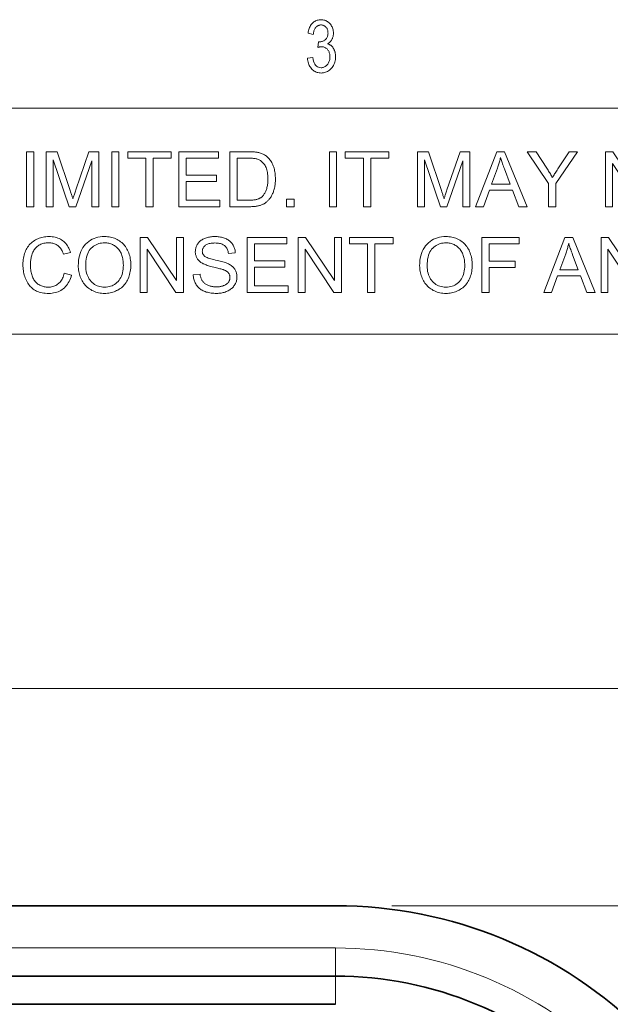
# Model space of a CAD drawing. Extents: x 1 to 211, y 3 to 294.
# Tile 25 of 31: x 120 to 141, y 257 to 292. Entities that reach past the tile are written whole.
import ezdxf

# ---------------------------------------------------------------- set-up
doc = ezdxf.new("R2010")
doc.units = 0

msp = doc.modelspace()

# ---------------------------------------------------------------- linework, layer by layer
at = {"color": 7, "lineweight": 13}
for p, q in [((5.716785, 288.883942), (205.716782, 288.883942)), ((205.810394, 280.871765), (5.716785, 280.871765)), ((61.905334, 268.294739), (143.456665, 268.294739)), ((132.931, 260.587799), (167.713135, 260.587799)), ((132.931, 260.587799), (180.283356, 260.587799)), ((130.931, 259.087799), (74.430565, 259.087799))]:
    msp.add_line(p, q, dxfattribs=at)
at = {"color": 7, "lineweight": 35}
for p, q in [((130.931, 260.587799), (74.430565, 260.587799)), ((130.931, 260.587799), (74.430565, 260.587799)), ((74.430565, 258.087799), (130.931, 258.087799)), ((74.430565, 257.087799), (130.931, 257.087799))]:
    msp.add_line(p, q, dxfattribs=at)
at = {"color": 7, "lineweight": 13, "ltscale": 0.025}
for p, q in [((130.931, 259.087799), (130.931, 258.087799)), ((130.931, 258.087799), (130.931, 257.087799))]:
    msp.add_line(p, q, dxfattribs=at)
at = {"color": 7, "lineweight": 13}
for points in [[(129.934067, 290.655731), (130.121033, 290.686066), (130.13443, 290.616943), (130.151398, 290.555084), (130.171936, 290.500488), (130.19603, 290.453217), (130.223679, 290.413177), (130.254898, 290.380432), (130.289673, 290.35498), (130.328018, 290.336792), (130.369919, 290.325867), (130.415375, 290.322235), (130.440567, 290.323303), (130.465057, 290.326538), (130.488861, 290.33194), (130.511993, 290.339508), (130.534454, 290.349243), (130.556213, 290.361115), (130.577301, 290.375153), (130.597702, 290.391357), (130.617416, 290.409729), (130.636459, 290.430237), (130.654221, 290.452484), (130.67012, 290.475983), (130.684143, 290.500793), (130.696289, 290.526855), (130.706573, 290.554199), (130.714981, 290.582825), (130.721527, 290.612701), (130.726212, 290.64389), (130.729004, 290.676331), (130.72995, 290.710052), (130.72908, 290.74176), (130.726501, 290.772217), (130.722214, 290.801392), (130.716202, 290.829315), (130.708466, 290.855957), (130.69902, 290.881378), (130.687851, 290.905487), (130.674973, 290.928345), (130.660355, 290.949951), (130.644043, 290.970306), (130.626465, 290.989014), (130.608109, 291.005768), (130.588974, 291.020538), (130.569046, 291.033356), (130.54834, 291.044189), (130.526855, 291.05307), (130.504578, 291.059967), (130.481522, 291.06488), (130.457687, 291.067841), (130.433075, 291.068848), (130.422211, 291.068573), (130.410828, 291.067841), (130.398956, 291.066559), (130.386581, 291.064789), (130.373688, 291.062531), (130.360306, 291.059753), (130.346405, 291.056458), (130.332001, 291.052673), (130.317093, 291.04837), (130.301682, 291.043579), (130.323166, 291.243164), (130.352219, 291.240631), (130.379242, 291.241486), (130.405228, 291.244019), (130.430176, 291.24826), (130.454086, 291.254181), (130.476974, 291.26181), (130.49881, 291.271118), (130.519623, 291.282135), (130.539383, 291.29483), (130.558121, 291.309204), (130.575821, 291.325287), (130.592148, 291.342773), (130.60675, 291.36142), (130.619629, 291.381195), (130.630798, 291.4021), (130.640244, 291.424133), (130.64798, 291.447327), (130.653992, 291.471649), (130.658295, 291.497101), (130.660873, 291.523682), (130.661728, 291.551422), (130.661011, 291.576935), (130.658844, 291.60141), (130.655243, 291.624878), (130.650208, 291.647339), (130.643723, 291.668762), (130.635803, 291.689148), (130.626434, 291.708527), (130.615646, 291.726868), (130.603394, 291.744202), (130.589722, 291.760498), (130.574997, 291.775482), (130.559647, 291.78891), (130.543671, 291.800751), (130.527054, 291.811035), (130.509811, 291.819702), (130.491943, 291.826813), (130.473434, 291.832336), (130.454285, 291.836304), (130.434525, 291.838654), (130.414124, 291.839447), (130.392975, 291.838623), (130.372513, 291.836151), (130.352707, 291.832001), (130.333572, 291.826202), (130.315109, 291.818756), (130.297318, 291.809662), (130.280197, 291.79892), (130.263733, 291.786499), (130.247955, 291.77243), (130.232834, 291.756714), (130.218597, 291.739288), (130.205414, 291.720184), (130.193329, 291.699371), (130.182297, 291.676849), (130.172348, 291.652649), (130.163483, 291.626709), (130.155685, 291.599091), (130.148956, 291.569733), (130.143295, 291.538696), (130.138718, 291.505951), (129.953018, 291.546356), (129.960968, 291.592712), (129.970703, 291.636719), (129.982193, 291.678406), (129.995468, 291.717773), (130.010498, 291.754822), (130.027298, 291.78952), (130.045868, 291.82193), (130.066208, 291.85199), (130.088318, 291.87973), (130.112183, 291.905151), (130.137466, 291.928192), (130.163788, 291.948792), (130.191132, 291.96698), (130.219513, 291.982758), (130.248947, 291.996094), (130.279404, 292.007019), (130.310898, 292.015503), (130.34343, 292.021576), (130.376984, 292.025208), (130.411591, 292.026428), (130.447922, 292.025055), (130.483139, 292.020966), (130.517258, 292.01413), (130.550247, 292.004578), (130.582138, 291.99231), (130.612915, 291.977295), (130.642578, 291.959564), (130.671127, 291.939087), (130.698563, 291.915894), (130.724884, 291.889984), (130.749374, 291.862), (130.771286, 291.832581), (130.790604, 291.801758), (130.807358, 291.769501), (130.821533, 291.73587), (130.83313, 291.700806), (130.842148, 291.664307), (130.848587, 291.626404), (130.852463, 291.587097), (130.853745, 291.546356), (130.853195, 291.521393), (130.851547, 291.497009), (130.848801, 291.473175), (130.844955, 291.449951), (130.840012, 291.427307), (130.833969, 291.405243), (130.826828, 291.383728), (130.818573, 291.362823), (130.809235, 291.342499), (130.798798, 291.322754), (130.787369, 291.303711), (130.77507, 291.285522), (130.761902, 291.268158), (130.747864, 291.251617), (130.732941, 291.235901), (130.717163, 291.221039), (130.7005, 291.207001), (130.682968, 291.193817), (130.664581, 291.181427), (130.645309, 291.169891), (130.663177, 291.16452), (130.68042, 291.158478), (130.697037, 291.151794), (130.713013, 291.14444), (130.728363, 291.136414), (130.743088, 291.127747), (130.757172, 291.118439), (130.77063, 291.108459), (130.783447, 291.097809), (130.795639, 291.086517), (130.807281, 291.074524), (130.818481, 291.061707), (130.829208, 291.048126), (130.839493, 291.033752), (130.849319, 291.018616), (130.858704, 291.002686), (130.867615, 290.985962), (130.876083, 290.968475), (130.884094, 290.950195), (130.891647, 290.931122), (130.898605, 290.911469), (130.904831, 290.891327), (130.910324, 290.870728), (130.9151, 290.84967), (130.919128, 290.828186), (130.922424, 290.806213), (130.924988, 290.783813), (130.926819, 290.760956), (130.927917, 290.73761), (130.928284, 290.713837), (130.926773, 290.663727), (130.922272, 290.615479), (130.914749, 290.569092), (130.904236, 290.524567), (130.890701, 290.481873), (130.874161, 290.44104), (130.854614, 290.4021), (130.832077, 290.36499), (130.806519, 290.329712), (130.777954, 290.296326), (130.747284, 290.265472), (130.715439, 290.237885), (130.682404, 290.213531), (130.648178, 290.192444), (130.612778, 290.174591), (130.576172, 290.159973), (130.538391, 290.14859), (130.49942, 290.140472), (130.459259, 290.13562), (130.417908, 290.134003), (130.379593, 290.135406), (130.342468, 290.139648), (130.306519, 290.146729), (130.271774, 290.156647), (130.238205, 290.169373), (130.205826, 290.184937), (130.174637, 290.203339), (130.144638, 290.224548), (130.115814, 290.248596), (130.088181, 290.275482), (130.062317, 290.304749), (130.038773, 290.335968), (130.017548, 290.369141), (129.998642, 290.404236), (129.982071, 290.441284), (129.967819, 290.480286), (129.955887, 290.52124), (129.946289, 290.564117), (129.939011, 290.608948)], [(119.964241, 285.390808), (119.964241, 287.34082), (120.22229, 287.34082), (120.22229, 285.390808)], [(120.66922, 285.390808), (120.66922, 287.34082), (121.057625, 287.34082), (121.519188, 285.960114), (121.531616, 285.922516), (121.543335, 285.886841), (121.554382, 285.853119), (121.564735, 285.82135), (121.574387, 285.791504), (121.583359, 285.763611), (121.591629, 285.737671), (121.599205, 285.713654), (121.606102, 285.691589), (121.612297, 285.671478), (121.619324, 285.693756), (121.627083, 285.718018), (121.635605, 285.744293), (121.644859, 285.772552), (121.654861, 285.802826), (121.665611, 285.835083), (121.677101, 285.869324), (121.689346, 285.905579), (121.702324, 285.943817), (121.716049, 285.98407), (122.18293, 287.34082), (122.530106, 287.34082), (122.530106, 285.390808), (122.281364, 285.390808), (122.281364, 287.022888), (121.714722, 285.390808), (121.481941, 285.390808), (120.917961, 287.050842), (120.917961, 285.390808)], [(122.990334, 285.390808), (122.990334, 287.34082), (123.248383, 287.34082), (123.248383, 285.390808)], [(124.19944, 285.390808), (124.19944, 287.110687), (123.556976, 287.110687), (123.556976, 287.34082), (125.102615, 287.34082), (125.102615, 287.110687), (124.457489, 287.110687), (124.457489, 285.390808)], [(125.372635, 285.390808), (125.372635, 287.34082), (126.782593, 287.34082), (126.782593, 287.110687), (125.630684, 287.110687), (125.630684, 286.513458), (126.709435, 286.513458), (126.709435, 286.284668), (125.630684, 286.284668), (125.630684, 285.620911), (126.82782, 285.620911), (126.82782, 285.390808)], [(127.184296, 285.390808), (127.184296, 287.34082), (127.856026, 287.34082), (127.900436, 287.340515), (127.942688, 287.339691), (127.982803, 287.338287), (128.020752, 287.336334), (128.056549, 287.333832), (128.090179, 287.33075), (128.121674, 287.327118), (128.151001, 287.322937), (128.178162, 287.318176), (128.203186, 287.312866), (128.236206, 287.304535), (128.268265, 287.294952), (128.299316, 287.284119), (128.329407, 287.272003), (128.35849, 287.258667), (128.386597, 287.24408), (128.413727, 287.228241), (128.43985, 287.211151), (128.464996, 287.19281), (128.489166, 287.173218), (128.519257, 287.146423), (128.547791, 287.118164), (128.574753, 287.08847), (128.600159, 287.057312), (128.624023, 287.024719), (128.646317, 286.990692), (128.667053, 286.9552), (128.686249, 286.918243), (128.703888, 286.879852), (128.719955, 286.839996), (128.734482, 286.798859), (128.747498, 286.756561), (128.758972, 286.713104), (128.76889, 286.668457), (128.777313, 286.622681), (128.784195, 286.575745), (128.789551, 286.527679), (128.793381, 286.478424), (128.79567, 286.428009), (128.796448, 286.376434), (128.795929, 286.33252), (128.794357, 286.289612), (128.791779, 286.247711), (128.788147, 286.206818), (128.783478, 286.166962), (128.777771, 286.128082), (128.771027, 286.09024), (128.763245, 286.053375), (128.754425, 286.017548), (128.744568, 285.982727), (128.733887, 285.949005), (128.722656, 285.916443), (128.7108, 285.885101), (128.69838, 285.854919), (128.685364, 285.825928), (128.671783, 285.798126), (128.657593, 285.771515), (128.642838, 285.746063), (128.627472, 285.721802), (128.611542, 285.69873), (128.595169, 285.676727), (128.578491, 285.655701), (128.561493, 285.63562), (128.544189, 285.616486), (128.526581, 285.598297), (128.508667, 285.581085), (128.490463, 285.56485), (128.471924, 285.549561), (128.453094, 285.535217), (128.433975, 285.52182), (128.414291, 285.509247), (128.393799, 285.497284), (128.372513, 285.485931), (128.350433, 285.47522), (128.32756, 285.465118), (128.303894, 285.455658), (128.279404, 285.446838), (128.254135, 285.438599), (128.228073, 285.43103), (128.201202, 285.424072), (128.173523, 285.417755), (128.14505, 285.412079), (128.115753, 285.407104), (128.085632, 285.402771), (128.054718, 285.399109), (128.02298, 285.396118), (127.99044, 285.393799), (127.957085, 285.392151), (127.922928, 285.391144), (127.887947, 285.390808)], [(130.709198, 285.390808), (130.709198, 287.34082), (130.967255, 287.34082), (130.967255, 285.390808)], [(131.918304, 285.390808), (131.918304, 287.110687), (131.275848, 287.110687), (131.275848, 287.34082), (132.821472, 287.34082), (132.821472, 287.110687), (132.176361, 287.110687), (132.176361, 285.390808)], [(133.835052, 285.390808), (133.835052, 287.34082), (134.22345, 287.34082), (134.685013, 285.960114), (134.697449, 285.922516), (134.709167, 285.886841), (134.720215, 285.853119), (134.73056, 285.82135), (134.740204, 285.791504), (134.749176, 285.763611), (134.757446, 285.737671), (134.76503, 285.713654), (134.771927, 285.691589), (134.778122, 285.671478), (134.785156, 285.693756), (134.792908, 285.718018), (134.801422, 285.744293), (134.810684, 285.772552), (134.820679, 285.802826), (134.831436, 285.835083), (134.842926, 285.869324), (134.855164, 285.905579), (134.868149, 285.943817), (134.881866, 285.98407), (135.348755, 287.34082), (135.695923, 287.34082), (135.695923, 285.390808), (135.447205, 285.390808), (135.447205, 287.022888), (134.880554, 285.390808), (134.647766, 285.390808), (134.083786, 287.050842), (134.083786, 285.390808)], [(135.898102, 285.390808), (136.646973, 287.34082), (136.924988, 287.34082), (137.723083, 285.390808), (137.429108, 285.390808), (137.20166, 285.981384), (136.386261, 285.981384), (136.172119, 285.390808)], [(138.478607, 285.390808), (138.478607, 286.216827), (137.727081, 287.34082), (138.040985, 287.34082), (138.425385, 286.752869), (138.446533, 286.719879), (138.467377, 286.68692), (138.487915, 286.653931), (138.508179, 286.620941), (138.528137, 286.587952), (138.547821, 286.554962), (138.5672, 286.521973), (138.586304, 286.488983), (138.605103, 286.455994), (138.623596, 286.423004), (138.64151, 286.453979), (138.660187, 286.485748), (138.679596, 286.51825), (138.699768, 286.551544), (138.720703, 286.585602), (138.74234, 286.620453), (138.76474, 286.656067), (138.787903, 286.692444), (138.811768, 286.729584), (138.836426, 286.767517), (139.214172, 287.34082), (139.514801, 287.34082), (138.736664, 286.216827), (138.736664, 285.390808)], [(140.500427, 285.390808), (140.500427, 287.34082), (140.765137, 287.34082), (141.789337, 285.809814), (141.789337, 287.34082), (142.036743, 287.34082), (142.036743, 285.390808), (141.772064, 285.390808), (140.747833, 286.923126), (140.747833, 285.390808)], [(127.442345, 285.620911), (127.858681, 285.620911), (127.896423, 285.621277), (127.93251, 285.622375), (127.966927, 285.624146), (127.99968, 285.626678), (128.030762, 285.629913), (128.060211, 285.63385), (128.087967, 285.638519), (128.114075, 285.643921), (128.138519, 285.650024), (128.161285, 285.65683), (128.1828, 285.664307), (128.2034, 285.672363), (128.223114, 285.68103), (128.241943, 285.690247), (128.259888, 285.700073), (128.276932, 285.71048), (128.293091, 285.721466), (128.30835, 285.733032), (128.322723, 285.745178), (128.336212, 285.757935), (128.354156, 285.776917), (128.371307, 285.79718), (128.387634, 285.818695), (128.403137, 285.841461), (128.417847, 285.865509), (128.431732, 285.890808), (128.444824, 285.917389), (128.457092, 285.945221), (128.468536, 285.974304), (128.479187, 286.004669), (128.488922, 286.036316), (128.497635, 286.069305), (128.50531, 286.103577), (128.511963, 286.139191), (128.517609, 286.176086), (128.522217, 286.214325), (128.525787, 286.253876), (128.528351, 286.294739), (128.529907, 286.336945), (128.530411, 286.380432), (128.529404, 286.440216), (128.526398, 286.497162), (128.521362, 286.551239), (128.514343, 286.602509), (128.50531, 286.65097), (128.494263, 286.696564), (128.481201, 286.739319), (128.466125, 286.779266), (128.449066, 286.816376), (128.429993, 286.850647), (128.40947, 286.882416), (128.388092, 286.912018), (128.365845, 286.939453), (128.342712, 286.964722), (128.318756, 286.987823), (128.293915, 287.008759), (128.268204, 287.027496), (128.241638, 287.044098), (128.214203, 287.058533), (128.185898, 287.070801), (128.163879, 287.078369), (128.139343, 287.085144), (128.112274, 287.091125), (128.082672, 287.096313), (128.050568, 287.100708), (128.015915, 287.104309), (127.978729, 287.107086), (127.939026, 287.1091), (127.89679, 287.110291), (127.852036, 287.110687), (127.442345, 287.110687)], [(136.460754, 286.191559), (137.121857, 286.191559), (136.918335, 286.731598), (136.900177, 286.779938), (136.882996, 286.826508), (136.866791, 286.871338), (136.851501, 286.914429), (136.837189, 286.955719), (136.823853, 286.9953), (136.811432, 287.033081), (136.800018, 287.069153), (136.78952, 287.103424), (136.779999, 287.135956), (136.772247, 287.09848), (136.763885, 287.061066), (136.754913, 287.023682), (136.7453, 286.986359), (136.735107, 286.949066), (136.724304, 286.911865), (136.71286, 286.874695), (136.700836, 286.837585), (136.688171, 286.800537), (136.674927, 286.763519)], [(129.188843, 285.390808), (129.188843, 285.663483), (129.461517, 285.663483), (129.461517, 285.390808)], [(121.306366, 283.031097), (121.564415, 282.965942), (121.54689, 282.90387), (121.526772, 282.844818), (121.504059, 282.788788), (121.478752, 282.735748), (121.450851, 282.68576), (121.420364, 282.638794), (121.387276, 282.594849), (121.351593, 282.553894), (121.313316, 282.515991), (121.272446, 282.481079), (121.22934, 282.449371), (121.184364, 282.42099), (121.137505, 282.395966), (121.088783, 282.374268), (121.03817, 282.355896), (120.985695, 282.340881), (120.931335, 282.329193), (120.875107, 282.320831), (120.816994, 282.315826), (120.757011, 282.314148), (120.695137, 282.31543), (120.635628, 282.319305), (120.578461, 282.325714), (120.523651, 282.334686), (120.471199, 282.346252), (120.421097, 282.360382), (120.373344, 282.377045), (120.327957, 282.396301), (120.28492, 282.418121), (120.24424, 282.442505), (120.205673, 282.46933), (120.169006, 282.498474), (120.134224, 282.529877), (120.101334, 282.563629), (120.07032, 282.59964), (120.041206, 282.63797), (120.013977, 282.678589), (119.98864, 282.721527), (119.965187, 282.766754), (119.943626, 282.814301), (119.924034, 282.863342), (119.906517, 282.913086), (119.891052, 282.963593), (119.877647, 283.014771), (119.86631, 283.066681), (119.857033, 283.119324), (119.849815, 283.172668), (119.844666, 283.226746), (119.841568, 283.281525), (119.840538, 283.337036), (119.841705, 283.397186), (119.845192, 283.45578), (119.851013, 283.512817), (119.859161, 283.568268), (119.869637, 283.622192), (119.882439, 283.674561), (119.897568, 283.725372), (119.915024, 283.774597), (119.934814, 283.822296), (119.956924, 283.868439), (119.981194, 283.91272), (120.007423, 283.954803), (120.035614, 283.99469), (120.065788, 284.03241), (120.097923, 284.067963), (120.132027, 284.101318), (120.168098, 284.132507), (120.206146, 284.161499), (120.246155, 284.188324), (120.288132, 284.212952), (120.331528, 284.235321), (120.375786, 284.255341), (120.420921, 284.27298), (120.466904, 284.2883), (120.513763, 284.301239), (120.561478, 284.311829), (120.610062, 284.320068), (120.659515, 284.325958), (120.709824, 284.329498), (120.761002, 284.330658), (120.818596, 284.329163), (120.874336, 284.324707), (120.928207, 284.317261), (120.980209, 284.306824), (121.030357, 284.293427), (121.078636, 284.277039), (121.125069, 284.25766), (121.169632, 284.235321), (121.212318, 284.209991), (121.253159, 284.181702), (121.291855, 284.150696), (121.328125, 284.117249), (121.361984, 284.081421), (121.393402, 284.043152), (121.422417, 284.002441), (121.449013, 283.959351), (121.473175, 283.913818), (121.494926, 283.865845), (121.514252, 283.815491), (121.531158, 283.762695), (121.2771, 283.70282), (121.262924, 283.744232), (121.247513, 283.783325), (121.230888, 283.820129), (121.213043, 283.854584), (121.19397, 283.886719), (121.173668, 283.916565), (121.152153, 283.944092), (121.129402, 283.969299), (121.105431, 283.992188), (121.080238, 284.012756), (121.053772, 284.031219), (121.02597, 284.047729), (120.996834, 284.062286), (120.966377, 284.07489), (120.934586, 284.085571), (120.901466, 284.09433), (120.86702, 284.101135), (120.83123, 284.105988), (120.794121, 284.108887), (120.755684, 284.109863), (120.711464, 284.108795), (120.668716, 284.10556), (120.627449, 284.100159), (120.587654, 284.092621), (120.549339, 284.082916), (120.512505, 284.071075), (120.477142, 284.057068), (120.443253, 284.040894), (120.410851, 284.022583), (120.379913, 284.002106), (120.350616, 283.979828), (120.323112, 283.956055), (120.297417, 283.930817), (120.273506, 283.904114), (120.251389, 283.875916), (120.231071, 283.846252), (120.212547, 283.815094), (120.195824, 283.782471), (120.180893, 283.748383), (120.167755, 283.712799), (120.156128, 283.676392), (120.145721, 283.63974), (120.136551, 283.602844), (120.128601, 283.565735), (120.121864, 283.528412), (120.116356, 283.490875), (120.112076, 283.453094), (120.109024, 283.41507), (120.107185, 283.376831), (120.106567, 283.338379), (120.1073, 283.289246), (120.109467, 283.241394), (120.113098, 283.194824), (120.118164, 283.149506), (120.124695, 283.105438), (120.13266, 283.062622), (120.14209, 283.021088), (120.152969, 282.980835), (120.165291, 282.941833), (120.179062, 282.904083), (120.194366, 282.86792), (120.211273, 282.833618), (120.229805, 282.801178), (120.249931, 282.77063), (120.271675, 282.741974), (120.295021, 282.715179), (120.319984, 282.690247), (120.346558, 282.667206), (120.374725, 282.646027), (120.404526, 282.62674), (120.435364, 282.609314), (120.466721, 282.593689), (120.498581, 282.579926), (120.530937, 282.567993), (120.563805, 282.557922), (120.597183, 282.549652), (120.631065, 282.543213), (120.665443, 282.538635), (120.700333, 282.535889), (120.735733, 282.534973), (120.778427, 282.536224), (120.819801, 282.539978), (120.859825, 282.546204), (120.898537, 282.554962), (120.935921, 282.566223), (120.97197, 282.579987), (121.006683, 282.596222), (121.040062, 282.61499), (121.072121, 282.63623), (121.102852, 282.660004), (121.131935, 282.686218), (121.159088, 282.714844), (121.184288, 282.745911), (121.207558, 282.779388), (121.228882, 282.815308), (121.24826, 282.853607), (121.265701, 282.894348), (121.281197, 282.937531), (121.294754, 282.983093)], [(121.803841, 283.29715), (121.80645, 283.39212), (121.81427, 283.48291), (121.827309, 283.569458), (121.845551, 283.651825), (121.869019, 283.72995), (121.897697, 283.803833), (121.931587, 283.873535), (121.970688, 283.939026), (122.015015, 284.000275), (122.064552, 284.057312), (122.11821, 284.109497), (122.174904, 284.156189), (122.234619, 284.197418), (122.297379, 284.233124), (122.363167, 284.263336), (122.431992, 284.288055), (122.503845, 284.307281), (122.578735, 284.321014), (122.656654, 284.329254), (122.737602, 284.332001), (122.791084, 284.330719), (122.843491, 284.326843), (122.894836, 284.320374), (122.945107, 284.31134), (122.994324, 284.299744), (123.04248, 284.285553), (123.089569, 284.268768), (123.13559, 284.24942), (123.180542, 284.227478), (123.224442, 284.202972), (123.266777, 284.176147), (123.307045, 284.147278), (123.345253, 284.116394), (123.381401, 284.083466), (123.415482, 284.048523), (123.44751, 284.011505), (123.47747, 283.972473), (123.505371, 283.931396), (123.531204, 283.888306), (123.554985, 283.84317), (123.576584, 283.796387), (123.595924, 283.748383), (123.612976, 283.699127), (123.627769, 283.648651), (123.640282, 283.596924), (123.650513, 283.543976), (123.658478, 283.489777), (123.664162, 283.434326), (123.66758, 283.377655), (123.668709, 283.319763), (123.667519, 283.261047), (123.663918, 283.203613), (123.657936, 283.1474), (123.649559, 283.092468), (123.638779, 283.038757), (123.625618, 282.986298), (123.610046, 282.93512), (123.592094, 282.885162), (123.571747, 282.836456), (123.548996, 282.789032), (123.524055, 282.743347), (123.497124, 282.699921), (123.468193, 282.658783), (123.437263, 282.619934), (123.404343, 282.583344), (123.369431, 282.549042), (123.332512, 282.516998), (123.29361, 282.487244), (123.252708, 282.459747), (123.209808, 282.43454), (123.165573, 282.411652), (123.120636, 282.391205), (123.075005, 282.373138), (123.028702, 282.357483), (122.981689, 282.344238), (122.93399, 282.333405), (122.885597, 282.324982), (122.836517, 282.31897), (122.786736, 282.315369), (122.736275, 282.314148), (122.681793, 282.315491), (122.628479, 282.319489), (122.576332, 282.326141), (122.52536, 282.335449), (122.475563, 282.347412), (122.426933, 282.36203), (122.379471, 282.379333), (122.333191, 282.399292), (122.288071, 282.421906), (122.244118, 282.447174), (122.201805, 282.474762), (122.161598, 282.504272), (122.123489, 282.535736), (122.087486, 282.569122), (122.053574, 282.604462), (122.021774, 282.641754), (121.992065, 282.680969), (121.96447, 282.722137), (121.938972, 282.765259), (121.915573, 282.810303), (121.894341, 282.856598), (121.875343, 282.903412), (121.858582, 282.950775), (121.84407, 282.998657), (121.831772, 283.047058), (121.821716, 283.096008), (121.813896, 283.145508), (121.808311, 283.195526), (121.804962, 283.246063)], [(122.06987, 283.293152), (122.071762, 283.224152), (122.077454, 283.158142), (122.086937, 283.095123), (122.100197, 283.035095), (122.117256, 282.978058), (122.1381, 282.924042), (122.16275, 282.872986), (122.191185, 282.824951), (122.223396, 282.779877), (122.259415, 282.737823), (122.298294, 282.69928), (122.339088, 282.664795), (122.381821, 282.634369), (122.426483, 282.608002), (122.473068, 282.585663), (122.521591, 282.567413), (122.572037, 282.553223), (122.624405, 282.543091), (122.678719, 282.536987), (122.734947, 282.534973), (122.792175, 282.537018), (122.847343, 282.543152), (122.900444, 282.553406), (122.951492, 282.567749), (123.000473, 282.586182), (123.047394, 282.608704), (123.092255, 282.635345), (123.135048, 282.666077), (123.175789, 282.700897), (123.214462, 282.739807), (123.250221, 282.782501), (123.282219, 282.828613), (123.310455, 282.878143), (123.334923, 282.931122), (123.355629, 282.987549), (123.372566, 283.047394), (123.385742, 283.110657), (123.395157, 283.177368), (123.400803, 283.247498), (123.402679, 283.321075), (123.401878, 283.368103), (123.39946, 283.41391), (123.395439, 283.458496), (123.389809, 283.501862), (123.382561, 283.544037), (123.373711, 283.585022), (123.363243, 283.624756), (123.351181, 283.6633), (123.337494, 283.700623), (123.322205, 283.736755), (123.305374, 283.771484), (123.287041, 283.804596), (123.267212, 283.836121), (123.245911, 283.866058), (123.223114, 283.894379), (123.198822, 283.921112), (123.173042, 283.946259), (123.145775, 283.969788), (123.11702, 283.99173), (123.086769, 284.012085), (123.055397, 284.03067), (123.023262, 284.047302), (122.990379, 284.061951), (122.956734, 284.074677), (122.922333, 284.085419), (122.887161, 284.094208), (122.85125, 284.101074), (122.814568, 284.105957), (122.777138, 284.108887), (122.738937, 284.109863), (122.684898, 284.107971), (122.632385, 284.102325), (122.581413, 284.092926), (122.53196, 284.079742), (122.484047, 284.062805), (122.43766, 284.042114), (122.392792, 284.017639), (122.349472, 283.98941), (122.307663, 283.957397), (122.267395, 283.921631), (122.229866, 283.88147), (122.196289, 283.836273), (122.166656, 283.786041), (122.140984, 283.730743), (122.119255, 283.67041), (122.101471, 283.605042), (122.087654, 283.534637), (122.077766, 283.459167), (122.071846, 283.378693)], [(123.998589, 282.347412), (123.998589, 284.297424), (124.26329, 284.297424), (125.287506, 282.766418), (125.287506, 284.297424), (125.534912, 284.297424), (125.534912, 282.347412), (125.27021, 282.347412), (124.245995, 283.87973), (124.245995, 282.347412)], [(125.880753, 282.973907), (126.124168, 282.995209), (126.128082, 282.966461), (126.132919, 282.938782), (126.138672, 282.91214), (126.145348, 282.886536), (126.152931, 282.862), (126.161446, 282.838531), (126.17086, 282.816101), (126.181206, 282.794708), (126.192459, 282.774384), (126.204643, 282.755096), (126.217972, 282.736694), (126.232712, 282.719025), (126.24884, 282.702057), (126.266357, 282.685822), (126.285278, 282.670319), (126.305595, 282.655487), (126.327316, 282.641418), (126.350426, 282.628052), (126.374931, 282.615387), (126.400841, 282.603455), (126.427773, 282.592468), (126.455376, 282.582642), (126.483643, 282.573944), (126.512573, 282.566437), (126.542168, 282.560059), (126.572426, 282.554871), (126.603355, 282.550812), (126.634949, 282.547913), (126.667198, 282.546173), (126.700119, 282.545593), (126.729301, 282.546051), (126.757797, 282.547363), (126.785599, 282.549561), (126.812706, 282.552643), (126.839127, 282.55658), (126.864853, 282.561401), (126.889877, 282.567108), (126.914223, 282.5737), (126.937874, 282.581146), (126.960831, 282.589508), (126.982864, 282.598602), (127.003738, 282.608368), (127.02346, 282.618774), (127.042023, 282.629822), (127.059433, 282.641541), (127.075684, 282.6539), (127.090775, 282.666931), (127.104698, 282.680603), (127.117477, 282.694916), (127.129097, 282.709869), (127.13958, 282.725311), (127.148964, 282.741028), (127.157249, 282.757019), (127.164429, 282.773285), (127.170494, 282.789856), (127.175461, 282.806671), (127.179329, 282.823792), (127.182091, 282.841187), (127.183746, 282.858856), (127.184296, 282.876801), (127.183769, 282.894928), (127.182167, 282.912598), (127.179504, 282.929779), (127.175789, 282.946503), (127.170998, 282.962769), (127.165146, 282.978577), (127.158226, 282.993896), (127.150246, 283.008759), (127.141205, 283.023163), (127.131088, 283.037109), (127.119751, 283.050568), (127.107048, 283.063629), (127.092941, 283.076233), (127.077461, 283.088379), (127.060593, 283.100098), (127.042343, 283.111389), (127.022713, 283.122253), (127.001694, 283.13266), (126.979301, 283.142609), (126.955513, 283.152161), (126.93792, 283.1586), (126.916512, 283.165741), (126.891304, 283.173553), (126.862297, 283.182068), (126.829483, 283.191223), (126.792862, 283.20108), (126.752434, 283.211609), (126.708206, 283.222809), (126.660179, 283.23468), (126.608345, 283.247253), (126.556213, 283.260101), (126.507301, 283.272766), (126.461609, 283.285309), (126.419136, 283.297699), (126.37989, 283.309937), (126.343849, 283.322052), (126.311043, 283.333984), (126.281448, 283.345795), (126.255066, 283.357452), (126.231911, 283.368958), (126.204681, 283.383942), (126.178894, 283.399628), (126.15451, 283.416046), (126.131569, 283.433136), (126.110031, 283.450928), (126.089928, 283.469452), (126.071251, 283.488647), (126.053993, 283.508575), (126.038155, 283.529205), (126.023743, 283.550537), (126.010735, 283.572479), (125.999084, 283.59494), (125.988808, 283.61792), (125.979897, 283.641418), (125.972366, 283.665436), (125.966202, 283.689972), (125.961403, 283.715027), (125.957985, 283.74057), (125.955925, 283.766663), (125.955238, 283.793274), (125.956078, 283.822632), (125.958595, 283.851563), (125.962784, 283.880127), (125.968643, 283.908325), (125.976189, 283.936096), (125.985405, 283.963531), (125.9963, 283.99054), (126.008873, 284.017181), (126.023117, 284.043427), (126.03904, 284.069305), (126.056572, 284.09433), (126.075645, 284.118164), (126.096268, 284.140747), (126.118423, 284.162079), (126.142128, 284.18219), (126.167366, 284.20105), (126.194153, 284.218689), (126.222496, 284.235077), (126.252373, 284.250244), (126.283783, 284.26416), (126.31633, 284.276794), (126.349594, 284.288086), (126.383591, 284.298065), (126.418289, 284.306732), (126.453712, 284.314026), (126.489853, 284.320038), (126.526718, 284.324677), (126.564293, 284.328003), (126.602585, 284.329987), (126.641594, 284.330658), (126.684448, 284.329956), (126.726265, 284.327881), (126.767075, 284.324371), (126.806854, 284.319489), (126.845612, 284.313202), (126.883339, 284.305511), (126.920044, 284.296448), (126.955719, 284.28598), (126.990387, 284.274109), (127.024017, 284.260834), (127.056374, 284.246216), (127.087196, 284.230255), (127.116493, 284.213013), (127.144257, 284.194427), (127.170494, 284.17453), (127.195206, 284.15332), (127.218384, 284.130798), (127.240028, 284.106964), (127.260147, 284.081787), (127.27874, 284.055328), (127.295738, 284.027832), (127.311089, 283.999603), (127.324783, 283.970673), (127.336838, 283.94104), (127.347244, 283.910675), (127.355988, 283.879578), (127.363098, 283.847778), (127.368553, 283.815247), (127.37236, 283.782013), (127.374512, 283.748047), (127.127098, 283.729431), (127.122154, 283.765503), (127.115318, 283.799774), (127.106567, 283.832245), (127.095924, 283.862885), (127.083374, 283.891724), (127.068916, 283.918732), (127.052574, 283.94397), (127.034309, 283.967377), (127.014153, 283.988983), (126.992088, 284.008759), (126.967979, 284.026703), (126.941681, 284.042755), (126.913177, 284.056946), (126.882492, 284.069214), (126.849602, 284.07959), (126.814514, 284.088104), (126.777237, 284.094696), (126.737762, 284.099426), (126.696098, 284.102264), (126.652237, 284.10321), (126.606689, 284.102356), (126.563675, 284.099792), (126.523201, 284.09549), (126.485275, 284.089478), (126.44989, 284.081757), (126.417038, 284.072327), (126.386734, 284.061157), (126.358971, 284.048309), (126.33374, 284.033722), (126.31105, 284.017426), (126.290703, 283.999908), (126.272514, 283.981689), (126.256447, 283.962769), (126.242523, 283.943146), (126.230743, 283.922821), (126.221115, 283.901764), (126.213608, 283.880035), (126.20826, 283.857574), (126.205048, 283.834442), (126.203979, 283.810577), (126.204735, 283.789948), (126.207008, 283.77002), (126.210808, 283.750885), (126.216103, 283.732483), (126.222931, 283.714813), (126.231277, 283.697876), (126.241127, 283.681702), (126.252495, 283.66629), (126.265388, 283.651611), (126.279793, 283.637665), (126.297096, 283.624054), (126.319191, 283.610382), (126.346092, 283.596649), (126.3778, 283.582855), (126.414307, 283.569), (126.455612, 283.555054), (126.501724, 283.541046), (126.552635, 283.526978), (126.608353, 283.512848), (126.668861, 283.498657), (126.729805, 283.484619), (126.786789, 283.470917), (126.839828, 283.457581), (126.888924, 283.444611), (126.934059, 283.431976), (126.975258, 283.419739), (127.012489, 283.407837), (127.045776, 283.396301), (127.075111, 283.385101), (127.100494, 283.374298), (127.133659, 283.358185), (127.165039, 283.341217), (127.194633, 283.323425), (127.222443, 283.30481), (127.248474, 283.285339), (127.27272, 283.265015), (127.295189, 283.243896), (127.31588, 283.221893), (127.334778, 283.199097), (127.351898, 283.175446), (127.367317, 283.151001), (127.381111, 283.125824), (127.39328, 283.099915), (127.403824, 283.073273), (127.41275, 283.045898), (127.420059, 283.017822), (127.425728, 282.988983), (127.429794, 282.959412), (127.432228, 282.929108), (127.433037, 282.898102), (127.432144, 282.867157), (127.429474, 282.836548), (127.425011, 282.806335), (127.418777, 282.776459), (127.410759, 282.746948), (127.400955, 282.717804), (127.389366, 282.689026), (127.375992, 282.660583), (127.36084, 282.632507), (127.343918, 282.604797), (127.325317, 282.577881), (127.305153, 282.552185), (127.283432, 282.52771), (127.26017, 282.504456), (127.235344, 282.482422), (127.208954, 282.461609), (127.181015, 282.442047), (127.15152, 282.423676), (127.120468, 282.406555), (127.08786, 282.390656), (127.054054, 282.376099), (127.019409, 282.363098), (126.983932, 282.351624), (126.947617, 282.341705), (126.910454, 282.333282), (126.872459, 282.326385), (126.833626, 282.321045), (126.793953, 282.31723), (126.753441, 282.314911), (126.712097, 282.314148), (126.660011, 282.314941), (126.609642, 282.31723), (126.560997, 282.321106), (126.514061, 282.326508), (126.468842, 282.333435), (126.425346, 282.341919), (126.38356, 282.351959), (126.343483, 282.363525), (126.30513, 282.376648), (126.268486, 282.391296), (126.233482, 282.407501), (126.20002, 282.425293), (126.168091, 282.444611), (126.137711, 282.465485), (126.108871, 282.487915), (126.081573, 282.511902), (126.055824, 282.537445), (126.031616, 282.564545), (126.008957, 282.593201), (125.987823, 282.623413), (125.968437, 282.654816), (125.950981, 282.687012), (125.935455, 282.720032), (125.921852, 282.753876), (125.910179, 282.788513), (125.900429, 282.823975), (125.892616, 282.86026), (125.886734, 282.897308), (125.882774, 282.935211)], [(127.790848, 282.347412), (127.790848, 284.297424), (129.200806, 284.297424), (129.200806, 284.067291), (128.048889, 284.067291), (128.048889, 283.470062), (129.127655, 283.470062), (129.127655, 283.241272), (128.048889, 283.241272), (128.048889, 282.577515), (129.246033, 282.577515), (129.246033, 282.347412)], [(129.599854, 282.347412), (129.599854, 284.297424), (129.864548, 284.297424), (130.888763, 282.766418), (130.888763, 284.297424), (131.136169, 284.297424), (131.136169, 282.347412), (130.871475, 282.347412), (129.84726, 283.87973), (129.84726, 282.347412)], [(132.065948, 282.347412), (132.065948, 284.067291), (131.423492, 284.067291), (131.423492, 284.297424), (132.969116, 284.297424), (132.969116, 284.067291), (132.324005, 284.067291), (132.324005, 282.347412)], [(133.912201, 283.29715), (133.914795, 283.39212), (133.922638, 283.48291), (133.935669, 283.569458), (133.953918, 283.651825), (133.977371, 283.72995), (134.006058, 283.803833), (134.039948, 283.873535), (134.079041, 283.939026), (134.123367, 284.000275), (134.172913, 284.057312), (134.226563, 284.109497), (134.283264, 284.156189), (134.342987, 284.197418), (134.405731, 284.233124), (134.471527, 284.263336), (134.540344, 284.288055), (134.612198, 284.307281), (134.687088, 284.321014), (134.765015, 284.329254), (134.845963, 284.332001), (134.899445, 284.330719), (134.951843, 284.326843), (135.003189, 284.320374), (135.053467, 284.31134), (135.102692, 284.299744), (135.150833, 284.285553), (135.197922, 284.268768), (135.243958, 284.24942), (135.28891, 284.227478), (135.332794, 284.202972), (135.375122, 284.176147), (135.415405, 284.147278), (135.453613, 284.116394), (135.489746, 284.083466), (135.523834, 284.048523), (135.555878, 284.011505), (135.585815, 283.972473), (135.613739, 283.931396), (135.639557, 283.888306), (135.66333, 283.84317), (135.684937, 283.796387), (135.704285, 283.748383), (135.721344, 283.699127), (135.736115, 283.648651), (135.748627, 283.596924), (135.758881, 283.543976), (135.766846, 283.489777), (135.772522, 283.434326), (135.77594, 283.377655), (135.777069, 283.319763), (135.775879, 283.261047), (135.772278, 283.203613), (135.766296, 283.1474), (135.757904, 283.092468), (135.747131, 283.038757), (135.733978, 282.986298), (135.718414, 282.93512), (135.700439, 282.885162), (135.680115, 282.836456), (135.657349, 282.789032), (135.632416, 282.743347), (135.605469, 282.699921), (135.576538, 282.658783), (135.545624, 282.619934), (135.512695, 282.583344), (135.477783, 282.549042), (135.440857, 282.516998), (135.401978, 282.487244), (135.361053, 282.459747), (135.318176, 282.43454), (135.273926, 282.411652), (135.229004, 282.391205), (135.183365, 282.373138), (135.137054, 282.357483), (135.090042, 282.344238), (135.042343, 282.333405), (134.993958, 282.324982), (134.94487, 282.31897), (134.895096, 282.315369), (134.844635, 282.314148), (134.790146, 282.315491), (134.736847, 282.319489), (134.684692, 282.326141), (134.633728, 282.335449), (134.583923, 282.347412), (134.535278, 282.36203), (134.487823, 282.379333), (134.441544, 282.399292), (134.396423, 282.421906), (134.352478, 282.447174), (134.31015, 282.474762), (134.269958, 282.504272), (134.231842, 282.535736), (134.195831, 282.569122), (134.161926, 282.604462), (134.130127, 282.641754), (134.100433, 282.680969), (134.072815, 282.722137), (134.047333, 282.765259), (134.023926, 282.810303), (134.002701, 282.856598), (133.983704, 282.903412), (133.966949, 282.950775), (133.952423, 282.998657), (133.940125, 283.047058), (133.930069, 283.096008), (133.922256, 283.145508), (133.916656, 283.195526), (133.913315, 283.246063)], [(134.178223, 283.293152), (134.180115, 283.224152), (134.185822, 283.158142), (134.195282, 283.095123), (134.208557, 283.035095), (134.225616, 282.978058), (134.24646, 282.924042), (134.271118, 282.872986), (134.29953, 282.824951), (134.331757, 282.779877), (134.367767, 282.737823), (134.406647, 282.69928), (134.447449, 282.664795), (134.490173, 282.634369), (134.534851, 282.608002), (134.581421, 282.585663), (134.629944, 282.567413), (134.680389, 282.553223), (134.732758, 282.543091), (134.787079, 282.536987), (134.843292, 282.534973), (134.900528, 282.537018), (134.955688, 282.543152), (135.008804, 282.553406), (135.059845, 282.567749), (135.108826, 282.586182), (135.155762, 282.608704), (135.200623, 282.635345), (135.243408, 282.666077), (135.284149, 282.700897), (135.322815, 282.739807), (135.358582, 282.782501), (135.390564, 282.828613), (135.418823, 282.878143), (135.443268, 282.931122), (135.463989, 282.987549), (135.480927, 283.047394), (135.49411, 283.110657), (135.50351, 283.177368), (135.509155, 283.247498), (135.511047, 283.321075), (135.510223, 283.368103), (135.507813, 283.41391), (135.503784, 283.458496), (135.498169, 283.501862), (135.490906, 283.544037), (135.482056, 283.585022), (135.471588, 283.624756), (135.459534, 283.6633), (135.445862, 283.700623), (135.430573, 283.736755), (135.413727, 283.771484), (135.395386, 283.804596), (135.37558, 283.836121), (135.354279, 283.866058), (135.331451, 283.894379), (135.30719, 283.921112), (135.281403, 283.946259), (135.25412, 283.969788), (135.225372, 283.99173), (135.195129, 284.012085), (135.163757, 284.03067), (135.131622, 284.047302), (135.098724, 284.061951), (135.065094, 284.074677), (135.030685, 284.085419), (134.995514, 284.094208), (134.95961, 284.101074), (134.922913, 284.105957), (134.885498, 284.108887), (134.84729, 284.109863), (134.793243, 284.107971), (134.740753, 284.102325), (134.689774, 284.092926), (134.64032, 284.079742), (134.592407, 284.062805), (134.546021, 284.042114), (134.50116, 284.017639), (134.457825, 283.98941), (134.416016, 283.957397), (134.375763, 283.921631), (134.338226, 283.88147), (134.304642, 283.836273), (134.275024, 283.786041), (134.249329, 283.730743), (134.2276, 283.67041), (134.209839, 283.605042), (134.196014, 283.534637), (134.186127, 283.459167), (134.180206, 283.378693)], [(136.122894, 282.347412), (136.122894, 284.297424), (137.438416, 284.297424), (137.438416, 284.067291), (136.380951, 284.067291), (136.380951, 283.463409), (137.296112, 283.463409), (137.296112, 283.233307), (136.380951, 283.233307), (136.380951, 282.347412)], [(138.316315, 282.347412), (139.065186, 284.297424), (139.343201, 284.297424), (140.141296, 282.347412), (139.847321, 282.347412), (139.619873, 282.937988), (138.804474, 282.937988), (138.590332, 282.347412)], [(138.878967, 283.148163), (139.54007, 283.148163), (139.336548, 283.688202), (139.31839, 283.736542), (139.301208, 283.783112), (139.285004, 283.827942), (139.269714, 283.871033), (139.255402, 283.912323), (139.242065, 283.951904), (139.229645, 283.989685), (139.218231, 284.025757), (139.207733, 284.060028), (139.198212, 284.09256), (139.19046, 284.055084), (139.182098, 284.01767), (139.173126, 283.980286), (139.163513, 283.942963), (139.15332, 283.90567), (139.142517, 283.868469), (139.131073, 283.831299), (139.119049, 283.794189), (139.106384, 283.757141), (139.09314, 283.720123)], [(140.344788, 282.347412), (140.344788, 284.297424), (140.609497, 284.297424), (141.633728, 282.766418), (141.633728, 284.297424), (141.881134, 284.297424), (141.881134, 282.347412), (141.616425, 282.347412), (140.592224, 283.87973), (140.592224, 282.347412)]]:
    msp.add_lwpolyline(points, close=True, dxfattribs=at)
at = {"color": 7, "lineweight": 35}
for radius, start in [(15.5, 360), (15.5, 360), (13, 0)]:
    msp.add_arc((130.931, 245.087784), radius, start, 90.000003, dxfattribs=at)
at = {"color": 7, "lineweight": 13}
msp.add_arc((130.931, 245.087784), 14, 360, 90.000003, dxfattribs=at)

doc.saveas('drawing.dxf')
